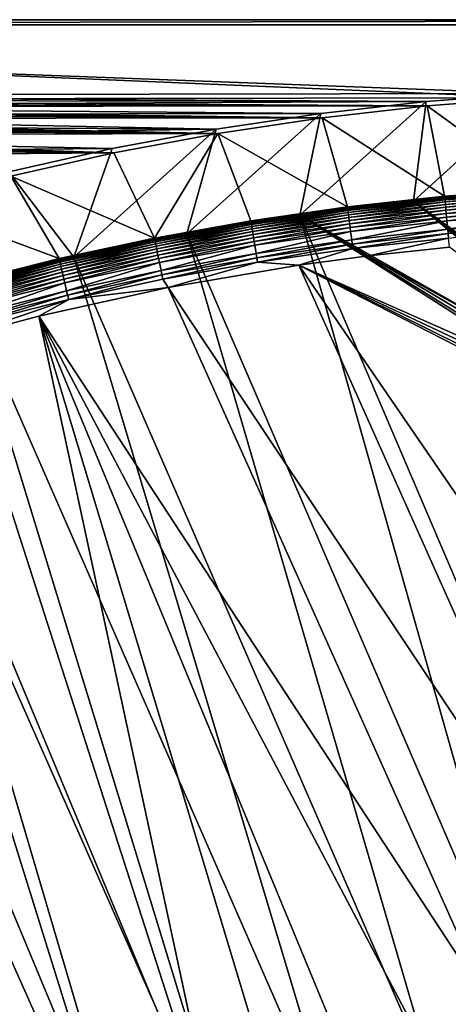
# Model space of a CAD drawing. Header units: metres. Extents: x 0 to 1501, y -1015 to 0.
# Tile 13 of 20: x 766 to 1015, y -570 to 0. Entities that reach past the tile are written whole.
import ezdxf

# ---------------------------------------------------------------- set-up
doc = ezdxf.new("R2010")
doc.units = ezdxf.units.M

msp = doc.modelspace()

# ---------------------------------------------------------------- linework, layer by layer
at = {"layer": 'None'}
for points in [[(401.079681, -46.141403), (1063.192383, -45.303387), (0, 0)], [(0, 0), (1063.192383, -45.303387), (1500, 0)], [(1500, 0), (1500, 0, -45), (0, 0)], [(1500, 0, -45), (0, 0, -45), (0, 0)], [(0, 0, -45), (1500, 0, -45), (3, -3, -45)], [(1500, 0, -45), (1497.155151, -3, -45), (3, -3, -45)], [(1497.155151, -3, -3), (1062.936401, -42.705982, -3), (3, -3, -3)], [(1062.936401, -42.705982, -3), (399.166199, -43.825584, -3), (3, -3, -3)], [(3, -3, -3), (3, -3, -45), (1497.155151, -3, -3)], [(3, -3, -45), (1497.155151, -3, -45), (1497.155151, -3, -3)], [(1062.936401, -42.705982, -3), (1001.775391, -47.370544, -3), (399.166199, -43.825584, -3)], [(1001.775391, -47.370544, -3), (424.775909, -46.351501, -3), (399.166199, -43.825584, -3)], [(1063.192383, -45.303387), (401.079681, -46.141403), (1002.230469, -49.94701)], [(1060.012207, -99.620453, -406), (994.370544, -105.012535, -406), (1062.936401, -42.705982, -3)], [(994.370544, -105.012535, -406), (1001.775391, -47.370544, -3), (1062.936401, -42.705982, -3)], [(1063.192383, -45.303387), (1002.230469, -49.94701), (1068.877197, -98.073616, -377.175201)], [(401.079681, -46.141403), (426.656219, -48.734936), (1002.230469, -49.94701)], [(424.775909, -46.351501, -3), (1001.775391, -47.370544, -3), (450.234894, -50.103752, -3)], [(1002.230469, -49.94701), (426.656219, -48.734936), (439.392426, -50.476563)], [(1002.230469, -49.94701), (439.392426, -50.476563), (941.4776, -56.803322)], [(439.392426, -50.476563), (452.084717, -52.513569), (941.4776, -56.803322)], [(1001.775391, -47.370544, -3), (940.824768, -54.258831, -3), (450.234894, -50.103752, -3)], [(450.234894, -50.103752, -3), (940.824768, -54.258831, -3), (475.487396, -55.058964, -3)], [(994.370544, -105.012535, -406), (928.658752, -113.104782, -406), (1001.775391, -47.370544, -3)], [(928.658752, -113.104782, -406), (940.824768, -54.258831, -3), (1001.775391, -47.370544, -3)], [(1002.230469, -49.94701), (941.4776, -56.803322), (1012.442932, -102.235199, -377.175201)], [(1002.230469, -49.94701), (1012.442932, -102.235199, -377.175201), (1068.877197, -98.073616, -377.175201)], [(941.4776, -56.803322), (452.084717, -52.513569), (464.726257, -54.844849)], [(464.726257, -54.844849), (477.310242, -57.469151), (941.4776, -56.803322)], [(940.824768, -54.258831, -3), (880.165344, -63.36171, -3), (475.487396, -55.058964, -3)], [(475.487396, -55.058964, -3), (880.165344, -63.36171, -3), (500.479065, -61.195759, -3)], [(477.310242, -57.469151), (881.01416, -65.863258), (941.4776, -56.803322)], [(928.658752, -113.104782, -406), (863.073975, -123.910141, -406), (940.824768, -54.258831, -3)], [(863.073975, -123.910141, -406), (880.165344, -63.36171, -3), (940.824768, -54.258831, -3)], [(941.4776, -56.803322), (881.01416, -65.863258), (956.187256, -108.354591, -377.175201)], [(941.4776, -56.803322), (956.187256, -108.354591, -377.175201), (1012.442932, -102.235199, -377.175201)], [(477.310242, -57.469151), (489.829865, -60.385052), (881.01416, -65.863258)], [(489.829865, -60.385052), (502.278381, -63.590981), (881.01416, -65.863258)], [(880.165344, -63.36171, -3), (525.156189, -68.495331, -3), (500.479065, -61.195759, -3)], [(881.01416, -65.863258), (502.278381, -63.590981), (514.649109, -67.085213)], [(881.01416, -65.863258), (514.649109, -67.085213), (820.919922, -77.114853)], [(514.649109, -67.085213), (526.935303, -70.865852), (820.919922, -77.114853)], [(880.165344, -63.36171, -3), (819.877563, -74.667107, -3), (525.156189, -68.495331, -3)], [(863.073975, -123.910141, -406), (797.747375, -137.438324, -406), (880.165344, -63.36171, -3)], [(797.747375, -137.438324, -406), (819.877563, -74.667107, -3), (880.165344, -63.36171, -3)], [(881.01416, -65.863258), (820.919922, -77.114853), (844.483032, -126.434929, -377.175201)], [(900.178101, -116.424416, -377.175201), (881.01416, -65.863258), (844.483032, -126.434929, -377.175201)], [(881.01416, -65.863258), (900.178101, -116.424416, -377.175201), (956.187256, -108.354591, -377.175201)], [(819.877563, -74.667107, -3), (549.466614, -76.936241, -3), (525.156189, -68.495331, -3)], [(820.919922, -77.114853), (526.935303, -70.865852), (539.13031, -74.930862)], [(539.13031, -74.930862), (551.227661, -79.278061), (820.919922, -77.114853)], [(819.877563, -74.667107, -3), (760.041382, -88.160034, -3), (549.466614, -76.936241, -3)], [(551.227661, -79.278061), (761.274353, -90.543236), (820.919922, -77.114853)], [(819.877563, -74.667107, -3), (797.747375, -137.438324, -406), (760.041382, -88.160034, -3)], [(844.483032, -126.434929, -377.175201), (820.919922, -77.114853), (761.274353, -90.543236)], [(761.274353, -90.543236), (702.156311, -106.130661), (789.169373, -138.374039, -377.175201)], [(797.747375, -137.438324, -406), (732.884949, -153.671341, -406), (760.041382, -88.160034, -3)], [(844.483032, -126.434929, -377.175201), (761.274353, -90.543236), (789.169373, -138.374039, -377.175201)], [(956.187256, -108.354591, -377.175201), (956.264587, -108.842209, -379.803467), (1012.442932, -102.235199, -377.175201)], [(956.264587, -108.842209, -379.803467), (1012.516785, -102.725082, -379.803467), (1012.442932, -102.235199, -377.175201)], [(994.370544, -105.012535, -406), (1060.012207, -99.620453, -406), (1172.880127, -235.304947, -406)], [(1012.442932, -102.235199, -377.175201), (1012.516785, -102.725082, -379.803467), (1068.877197, -98.073616, -377.175201)], [(1012.516785, -102.725082, -379.803467), (1068.932861, -98.564224, -379.803467), (1068.877197, -98.073616, -377.175201)], [(1012.516785, -102.725082, -379.803467), (1012.582703, -103.447868, -382.385681), (1068.932861, -98.564224, -379.803467)], [(1012.582703, -103.447868, -382.385681), (1068.973633, -99.288857, -382.385681), (1068.932861, -98.564224, -379.803467)], [(1012.582703, -103.447868, -382.385681), (1012.669312, -104.39711, -384.897552), (1068.973633, -99.288857, -382.385681)], [(1012.669312, -104.39711, -384.897552), (1069.027222, -100.240532, -384.897552), (1068.973633, -99.288857, -382.385681)], [(1069.027222, -100.240532, -384.897552), (1012.669312, -104.39711, -384.897552), (1012.775879, -105.565636, -387.314758)], [(1069.09314, -101.412064, -387.314758), (1069.027222, -100.240532, -384.897552), (1012.775879, -105.565636, -387.314758)], [(1069.09314, -101.412064, -387.314758), (1012.775879, -105.565636, -387.314758), (1012.901733, -106.945221, -389.61441)], [(1069.171021, -102.795181, -389.61441), (1069.09314, -101.412064, -387.314758), (1012.901733, -106.945221, -389.61441)], [(789.169373, -138.374039, -377.175201), (702.156311, -106.130661), (734.303772, -152.227341, -377.175201)], [(994.370544, -105.012535, -406), (1170.077148, -250, -406), (928.658752, -113.104782, -406)], [(956.264587, -108.842209, -379.803467), (956.355591, -109.562263, -382.385681), (1012.516785, -102.725082, -379.803467)], [(956.355591, -109.562263, -382.385681), (1012.582703, -103.447868, -382.385681), (1012.516785, -102.725082, -379.803467)], [(956.355591, -109.562263, -382.385681), (956.475098, -110.507927, -384.897552), (1012.582703, -103.447868, -382.385681)], [(956.475098, -110.507927, -384.897552), (1012.669312, -104.39711, -384.897552), (1012.582703, -103.447868, -382.385681)], [(1012.669312, -104.39711, -384.897552), (956.475098, -110.507927, -384.897552), (956.622253, -111.67205, -387.314758)], [(1012.775879, -105.565636, -387.314758), (1012.669312, -104.39711, -384.897552), (956.622253, -111.67205, -387.314758)], [(1012.775879, -105.565636, -387.314758), (956.622253, -111.67205, -387.314758), (956.795959, -113.046425, -389.61441)], [(1012.901733, -106.945221, -389.61441), (1012.775879, -105.565636, -387.314758), (956.795959, -113.046425, -389.61441)], [(1012.901733, -106.945221, -389.61441), (956.795959, -113.046425, -389.61441), (956.994629, -114.618576, -391.779236)], [(1013.045654, -108.523323, -391.779236), (1012.901733, -106.945221, -389.61441), (956.994629, -114.618576, -391.779236)], [(1172.880127, -235.304947, -406), (1170.743774, -242.735291, -406), (994.370544, -105.012535, -406)], [(1170.743774, -242.735291, -406), (1170.077148, -250, -406), (994.370544, -105.012535, -406)], [(1069.171021, -102.795181, -389.61441), (1012.901733, -106.945221, -389.61441), (1013.045654, -108.523323, -391.779236)], [(1069.26001, -104.377335, -391.779236), (1069.171021, -102.795181, -389.61441), (1013.045654, -108.523323, -391.779236)], [(1069.26001, -104.377335, -391.779236), (1013.045654, -108.523323, -391.779236), (1013.206482, -110.286362, -393.793457)], [(1069.359497, -106.144897, -393.793457), (1069.26001, -104.377335, -391.779236), (1013.206482, -110.286362, -393.793457)], [(1013.206482, -110.286362, -393.793457), (1013.382935, -112.220741, -395.641296), (1069.359497, -106.144897, -393.793457)], [(1013.382935, -112.220741, -395.641296), (1069.468628, -108.084236, -395.641296), (1069.359497, -106.144897, -393.793457)], [(1013.382935, -112.220741, -395.641296), (1013.57373, -114.312218, -397.307617), (1069.468628, -108.084236, -395.641296)], [(1013.57373, -114.312218, -397.307617), (1069.58667, -110.181084, -397.307617), (1069.468628, -108.084236, -395.641296)], [(863.073975, -123.910141, -406), (928.658752, -113.104782, -406), (1062.969604, -587.750427, -406)], [(900.178101, -116.424416, -377.175201), (900.256592, -116.909286, -379.803467), (956.187256, -108.354591, -377.175201)], [(900.256592, -116.909286, -379.803467), (956.264587, -108.842209, -379.803467), (956.187256, -108.354591, -377.175201)], [(900.256592, -116.909286, -379.803467), (900.372559, -117.62574, -382.385681), (956.264587, -108.842209, -379.803467)], [(900.372559, -117.62574, -382.385681), (956.355591, -109.562263, -382.385681), (956.264587, -108.842209, -379.803467)], [(900.372559, -117.62574, -382.385681), (900.524841, -118.566681, -384.897552), (956.355591, -109.562263, -382.385681)], [(900.524841, -118.566681, -384.897552), (956.475098, -110.507927, -384.897552), (956.355591, -109.562263, -382.385681)], [(956.475098, -110.507927, -384.897552), (900.524841, -118.566681, -384.897552), (900.712341, -119.724991, -387.314758)], [(956.622253, -111.67205, -387.314758), (956.475098, -110.507927, -384.897552), (900.712341, -119.724991, -387.314758)], [(956.622253, -111.67205, -387.314758), (900.712341, -119.724991, -387.314758), (900.933655, -121.092499, -389.61441)], [(956.795959, -113.046425, -389.61441), (956.622253, -111.67205, -387.314758), (900.933655, -121.092499, -389.61441)], [(956.795959, -113.046425, -389.61441), (900.933655, -121.092499, -389.61441), (901.186829, -122.656799, -391.779236)], [(956.994629, -114.618576, -391.779236), (956.795959, -113.046425, -389.61441), (901.186829, -122.656799, -391.779236)], [(1062.969604, -587.750427, -406), (928.658752, -113.104782, -406), (1115.29248, -549.992249, -406)], [(928.658752, -113.104782, -406), (1176.091064, -271.071716, -406), (1115.29248, -549.992249, -406)], [(1170.077148, -250, -406), (1170.743774, -257.264709, -406), (928.658752, -113.104782, -406)], [(928.658752, -113.104782, -406), (1170.743774, -257.264709, -406), (1172.880127, -264.695038, -406)], [(1172.880127, -264.695038, -406), (1176.091064, -271.071716, -406), (928.658752, -113.104782, -406)], [(1013.045654, -108.523323, -391.779236), (956.994629, -114.618576, -391.779236), (957.216614, -116.374962, -393.793457)], [(1013.206482, -110.286362, -393.793457), (1013.045654, -108.523323, -391.779236), (957.216614, -116.374962, -393.793457)], [(957.216614, -116.374962, -393.793457), (957.460144, -118.30204, -395.641296), (1013.206482, -110.286362, -393.793457)], [(957.460144, -118.30204, -395.641296), (1013.382935, -112.220741, -395.641296), (1013.206482, -110.286362, -393.793457)], [(957.460144, -118.30204, -395.641296), (957.72345, -120.385635, -397.307617), (1013.382935, -112.220741, -395.641296)], [(957.72345, -120.385635, -397.307617), (1013.57373, -114.312218, -397.307617), (1013.382935, -112.220741, -395.641296)], [(1013.777283, -116.543968, -398.780426), (1069.58667, -110.181084, -397.307617), (1013.57373, -114.312218, -397.307617)], [(1013.777283, -116.543968, -398.780426), (1069.712524, -112.418564, -398.780426), (1069.58667, -110.181084, -397.307617)], [(1069.712524, -112.418564, -398.780426), (1013.777283, -116.543968, -398.780426), (1014.216431, -121.358337, -401.100159)], [(1069.984253, -117.245285, -401.100159), (1069.712524, -112.418564, -398.780426), (1014.216431, -121.358337, -401.100159)], [(844.483032, -126.434929, -377.175201), (844.570251, -126.918381, -379.803467), (900.178101, -116.424416, -377.175201)], [(844.570251, -126.918381, -379.803467), (900.256592, -116.909286, -379.803467), (900.178101, -116.424416, -377.175201)], [(844.570251, -126.918381, -379.803467), (844.710999, -127.630371, -382.385681), (900.256592, -116.909286, -379.803467)], [(844.710999, -127.630371, -382.385681), (900.372559, -117.62574, -382.385681), (900.256592, -116.909286, -379.803467)], [(844.710999, -127.630371, -382.385681), (844.895935, -128.56546, -384.897552), (900.372559, -117.62574, -382.385681)], [(844.895935, -128.56546, -384.897552), (900.524841, -118.566681, -384.897552), (900.372559, -117.62574, -382.385681)], [(900.524841, -118.566681, -384.897552), (844.895935, -128.56546, -384.897552), (845.123535, -129.716553, -387.314758)], [(900.712341, -119.724991, -387.314758), (900.524841, -118.566681, -384.897552), (845.123535, -129.716553, -387.314758)], [(900.712341, -119.724991, -387.314758), (845.123535, -129.716553, -387.314758), (845.392273, -131.075546, -389.61441)], [(900.933655, -121.092499, -389.61441), (900.712341, -119.724991, -387.314758), (845.392273, -131.075546, -389.61441)], [(956.994629, -114.618576, -391.779236), (901.186829, -122.656799, -391.779236), (901.469727, -124.404419, -393.793457)], [(957.216614, -116.374962, -393.793457), (956.994629, -114.618576, -391.779236), (901.469727, -124.404419, -393.793457)], [(901.469727, -124.404419, -393.793457), (901.78009, -126.321877, -395.641296), (957.216614, -116.374962, -393.793457)], [(901.78009, -126.321877, -395.641296), (957.460144, -118.30204, -395.641296), (957.216614, -116.374962, -393.793457)], [(901.78009, -126.321877, -395.641296), (902.115662, -128.395065, -397.307617), (957.460144, -118.30204, -395.641296)], [(902.115662, -128.395065, -397.307617), (957.72345, -120.385635, -397.307617), (957.460144, -118.30204, -395.641296)], [(958.004456, -122.608963, -398.780426), (1013.57373, -114.312218, -397.307617), (957.72345, -120.385635, -397.307617)], [(958.004456, -122.608963, -398.780426), (1013.777283, -116.543968, -398.780426), (1013.57373, -114.312218, -397.307617)], [(958.610596, -127.405167, -401.100159), (1013.777283, -116.543968, -398.780426), (958.004456, -122.608963, -398.780426)], [(1014.216431, -121.358337, -401.100159), (1013.777283, -116.543968, -398.780426), (958.610596, -127.405167, -401.100159)], [(1014.216431, -121.358337, -401.100159), (1014.448669, -123.904739, -401.92572), (1069.984253, -117.245285, -401.100159)], [(1014.448669, -123.904739, -401.92572), (1070.12793, -119.798225, -401.92572), (1069.984253, -117.245285, -401.100159)], [(797.747375, -137.438324, -406), (863.073975, -123.910141, -406), (1009.002441, -623.525391, -406)], [(900.933655, -121.092499, -389.61441), (845.392273, -131.075546, -389.61441), (845.699646, -132.630112, -391.779236)], [(901.186829, -122.656799, -391.779236), (900.933655, -121.092499, -389.61441), (845.699646, -132.630112, -391.779236)], [(901.186829, -122.656799, -391.779236), (845.699646, -132.630112, -391.779236), (846.04303, -134.366837, -393.793457)], [(901.469727, -124.404419, -393.793457), (901.186829, -122.656799, -391.779236), (846.04303, -134.366837, -393.793457)], [(846.04303, -134.366837, -393.793457), (846.419861, -136.272354, -395.641296), (901.469727, -124.404419, -393.793457)], [(846.419861, -136.272354, -395.641296), (901.78009, -126.321877, -395.641296), (901.469727, -124.404419, -393.793457)], [(1009.002441, -623.525391, -406), (863.073975, -123.910141, -406), (1062.969604, -587.750427, -406)], [(902.115662, -128.395065, -397.307617), (902.473694, -130.607285, -398.780426), (957.72345, -120.385635, -397.307617)], [(902.473694, -130.607285, -398.780426), (958.004456, -122.608963, -398.780426), (957.72345, -120.385635, -397.307617)], [(903.246155, -135.379547, -401.100159), (958.004456, -122.608963, -398.780426), (902.473694, -130.607285, -398.780426)], [(903.246155, -135.379547, -401.100159), (958.610596, -127.405167, -401.100159), (958.004456, -122.608963, -398.780426)], [(958.610596, -127.405167, -401.100159), (958.931213, -129.941971, -401.92572), (1014.216431, -121.358337, -401.100159)], [(958.931213, -129.941971, -401.92572), (1014.448669, -123.904739, -401.92572), (1014.216431, -121.358337, -401.100159)], [(1014.448669, -123.904739, -401.92572), (958.931213, -129.941971, -401.92572), (959.259705, -132.541382, -402.52005)], [(1014.448669, -123.904739, -401.92572), (959.259705, -132.541382, -402.52005), (1014.686707, -126.513992, -402.52005)], [(1070.12793, -119.798225, -401.92572), (1014.448669, -123.904739, -401.92572), (1014.686707, -126.513992, -402.52005)], [(789.169373, -138.374039, -377.175201), (789.272278, -138.855103, -379.803467), (844.483032, -126.434929, -377.175201)], [(789.272278, -138.855103, -379.803467), (844.570251, -126.918381, -379.803467), (844.483032, -126.434929, -377.175201)], [(789.272278, -138.855103, -379.803467), (789.437683, -139.561783, -382.385681), (844.570251, -126.918381, -379.803467)], [(789.437683, -139.561783, -382.385681), (844.710999, -127.630371, -382.385681), (844.570251, -126.918381, -379.803467)], [(789.437683, -139.561783, -382.385681), (789.654968, -140.489868, -384.897552), (844.710999, -127.630371, -382.385681)], [(789.654968, -140.489868, -384.897552), (844.895935, -128.56546, -384.897552), (844.710999, -127.630371, -382.385681)], [(844.895935, -128.56546, -384.897552), (789.654968, -140.489868, -384.897552), (789.922424, -141.63237, -387.314758)], [(845.123535, -129.716553, -387.314758), (844.895935, -128.56546, -384.897552), (789.922424, -141.63237, -387.314758)], [(845.123535, -129.716553, -387.314758), (789.922424, -141.63237, -387.314758), (790.23822, -142.981216, -389.61441)], [(845.392273, -131.075546, -389.61441), (845.123535, -129.716553, -387.314758), (790.23822, -142.981216, -389.61441)], [(845.392273, -131.075546, -389.61441), (790.23822, -142.981216, -389.61441), (790.599426, -144.524155, -391.779236)], [(845.699646, -132.630112, -391.779236), (845.392273, -131.075546, -389.61441), (790.599426, -144.524155, -391.779236)], [(846.419861, -136.272354, -395.641296), (846.827209, -138.332642, -397.307617), (901.78009, -126.321877, -395.641296)], [(846.827209, -138.332642, -397.307617), (902.115662, -128.395065, -397.307617), (901.78009, -126.321877, -395.641296)], [(846.827209, -138.332642, -397.307617), (847.261902, -140.531082, -398.780426), (902.115662, -128.395065, -397.307617)], [(847.261902, -140.531082, -398.780426), (902.473694, -130.607285, -398.780426), (902.115662, -128.395065, -397.307617)], [(902.473694, -130.607285, -398.780426), (847.261902, -140.531082, -398.780426), (848.199707, -145.273621, -401.100159)], [(848.199707, -145.273621, -401.100159), (903.246155, -135.379547, -401.100159), (902.473694, -130.607285, -398.780426)], [(903.246155, -135.379547, -401.100159), (903.654724, -137.903671, -401.92572), (958.610596, -127.405167, -401.100159)], [(903.654724, -137.903671, -401.92572), (958.931213, -129.941971, -401.92572), (958.610596, -127.405167, -401.100159)], [(903.654724, -137.903671, -401.92572), (904.073364, -140.490097, -402.52005), (958.931213, -129.941971, -401.92572)], [(958.931213, -129.941971, -401.92572), (904.073364, -140.490097, -402.52005), (959.259705, -132.541382, -402.52005)], [(1014.686707, -126.513992, -402.52005), (959.259705, -132.541382, -402.52005), (968.298706, -136.79071, -403)], [(1015.17218, -131.817627, -403), (1014.686707, -126.513992, -402.52005), (968.298706, -136.79071, -403)], [(845.699646, -132.630112, -391.779236), (790.599426, -144.524155, -391.779236), (791.00293, -146.24791, -393.793457)], [(846.04303, -134.366837, -393.793457), (845.699646, -132.630112, -391.779236), (791.00293, -146.24791, -393.793457)], [(791.00293, -146.24791, -393.793457), (791.445679, -148.139191, -395.641296), (846.04303, -134.366837, -393.793457)], [(791.445679, -148.139191, -395.641296), (846.419861, -136.272354, -395.641296), (846.04303, -134.366837, -393.793457)], [(791.445679, -148.139191, -395.641296), (791.924377, -150.184067, -397.307617), (846.419861, -136.272354, -395.641296)], [(791.924377, -150.184067, -397.307617), (846.827209, -138.332642, -397.307617), (846.419861, -136.272354, -395.641296)], [(848.199707, -145.273621, -401.100159), (848.695679, -147.782043, -401.92572), (903.246155, -135.379547, -401.100159)], [(848.695679, -147.782043, -401.92572), (903.654724, -137.903671, -401.92572), (903.246155, -135.379547, -401.100159)], [(959.259705, -132.541382, -402.52005), (904.073364, -140.490097, -402.52005), (928.027771, -142.184464, -403)], [(968.298706, -136.79071, -403), (959.259705, -132.541382, -402.52005), (928.027771, -142.184464, -403)], [(968.298706, -136.79071, -403), (928.027771, -142.184464, -403), (1171.809204, -250, -403)], [(1015.17218, -131.817627, -403), (968.298706, -136.79071, -403), (1171.809204, -250, -403)], [(732.884949, -153.671341, -406), (797.747375, -137.438324, -406), (953.535645, -657.19519, -406)], [(734.303772, -152.227341, -377.175201), (734.426697, -152.703461, -379.803467), (789.169373, -138.374039, -377.175201)], [(734.426697, -152.703461, -379.803467), (789.272278, -138.855103, -379.803467), (789.169373, -138.374039, -377.175201)], [(734.426697, -152.703461, -379.803467), (734.616577, -153.403961, -382.385681), (789.272278, -138.855103, -379.803467)], [(734.616577, -153.403961, -382.385681), (789.437683, -139.561783, -382.385681), (789.272278, -138.855103, -379.803467)], [(734.616577, -153.403961, -382.385681), (734.865906, -154.323944, -384.897552), (789.437683, -139.561783, -382.385681)], [(734.865906, -154.323944, -384.897552), (789.654968, -140.489868, -384.897552), (789.437683, -139.561783, -382.385681)], [(789.654968, -140.489868, -384.897552), (734.865906, -154.323944, -384.897552), (735.172913, -155.456467, -387.314758)], [(789.922424, -141.63237, -387.314758), (789.654968, -140.489868, -384.897552), (735.172913, -155.456467, -387.314758)], [(789.922424, -141.63237, -387.314758), (735.172913, -155.456467, -387.314758), (735.535339, -156.793533, -389.61441)], [(790.23822, -142.981216, -389.61441), (789.922424, -141.63237, -387.314758), (735.535339, -156.793533, -389.61441)], [(792.435242, -152.366089, -398.780426), (846.827209, -138.332642, -397.307617), (791.924377, -150.184067, -397.307617)], [(847.261902, -140.531082, -398.780426), (846.827209, -138.332642, -397.307617), (792.435242, -152.366089, -398.780426)], [(793.53717, -157.073196, -401.100159), (847.261902, -140.531082, -398.780426), (792.435242, -152.366089, -398.780426)], [(848.199707, -145.273621, -401.100159), (847.261902, -140.531082, -398.780426), (793.53717, -157.073196, -401.100159)], [(953.535645, -657.19519, -406), (797.747375, -137.438324, -406), (1009.002441, -623.525391, -406)], [(848.695679, -147.782043, -401.92572), (849.203918, -150.352356, -402.52005), (903.654724, -137.903671, -401.92572)], [(849.203918, -150.352356, -402.52005), (904.073364, -140.490097, -402.52005), (903.654724, -137.903671, -401.92572)], [(904.073364, -140.490097, -402.52005), (849.203918, -150.352356, -402.52005), (852.363037, -155.16153, -403)], [(928.027771, -142.184464, -403), (904.073364, -140.490097, -402.52005), (852.363037, -155.16153, -403)], [(852.363037, -155.16153, -403), (1099.690308, -525.830444, -403), (928.027771, -142.184464, -403)], [(1171.809204, -250, -403), (928.027771, -142.184464, -403), (1172.446899, -256.949524, -403)], [(928.027771, -142.184464, -403), (1174.490601, -264.057495, -403), (1172.446899, -256.949524, -403)], [(1099.690308, -525.830444, -403), (1159.021484, -478.837067, -403), (928.027771, -142.184464, -403)], [(928.027771, -142.184464, -403), (1159.021484, -478.837067, -403), (1177.562988, -270.158661, -403)], [(1177.562988, -270.158661, -403), (1174.490601, -264.057495, -403), (928.027771, -142.184464, -403)], [(790.23822, -142.981216, -389.61441), (735.535339, -156.793533, -389.61441), (735.94989, -158.322998, -391.779236)], [(790.599426, -144.524155, -391.779236), (790.23822, -142.981216, -389.61441), (735.94989, -158.322998, -391.779236)], [(790.599426, -144.524155, -391.779236), (735.94989, -158.322998, -391.779236), (736.413086, -160.031693, -393.793457)], [(791.00293, -146.24791, -393.793457), (790.599426, -144.524155, -391.779236), (736.413086, -160.031693, -393.793457)], [(736.413086, -160.031693, -393.793457), (736.921265, -161.906448, -395.641296), (791.00293, -146.24791, -393.793457)], [(736.921265, -161.906448, -395.641296), (791.445679, -148.139191, -395.641296), (791.00293, -146.24791, -393.793457)], [(736.921265, -161.906448, -395.641296), (737.470703, -163.933472, -397.307617), (791.445679, -148.139191, -395.641296)], [(737.470703, -163.933472, -397.307617), (791.924377, -150.184067, -397.307617), (791.445679, -148.139191, -395.641296)], [(794.119995, -159.562866, -401.92572), (848.199707, -145.273621, -401.100159), (793.53717, -157.073196, -401.100159)], [(848.695679, -147.782043, -401.92572), (848.199707, -145.273621, -401.100159), (794.119995, -159.562866, -401.92572)], [(794.717224, -162.113983, -402.52005), (848.695679, -147.782043, -401.92572), (794.119995, -159.562866, -401.92572)], [(849.203918, -150.352356, -402.52005), (848.695679, -147.782043, -401.92572), (794.717224, -162.113983, -402.52005)], [(668.619629, -172.593781, -406), (732.884949, -153.671341, -406), (896.670044, -688.680969, -406)], [(896.670044, -688.680969, -406), (732.884949, -153.671341, -406), (953.535645, -657.19519, -406)], [(791.924377, -150.184067, -397.307617), (737.470703, -163.933472, -397.307617), (738.057007, -166.096436, -398.780426)], [(738.057007, -166.096436, -398.780426), (792.435242, -152.366089, -398.780426), (791.924377, -150.184067, -397.307617)], [(739.321777, -170.762421, -401.100159), (792.435242, -152.366089, -398.780426), (738.057007, -166.096436, -398.780426)], [(739.321777, -170.762421, -401.100159), (793.53717, -157.073196, -401.100159), (792.435242, -152.366089, -398.780426)], [(852.363037, -155.16153, -403), (849.203918, -150.352356, -402.52005), (794.717224, -162.113983, -402.52005)], [(739.990723, -173.230347, -401.92572), (793.53717, -157.073196, -401.100159), (739.321777, -170.762421, -401.100159)], [(739.990723, -173.230347, -401.92572), (794.119995, -159.562866, -401.92572), (793.53717, -157.073196, -401.100159)], [(740.676208, -175.759171, -402.52005), (794.119995, -159.562866, -401.92572), (739.990723, -173.230347, -401.92572)], [(740.676208, -175.759171, -402.52005), (794.717224, -162.113983, -402.52005), (794.119995, -159.562866, -401.92572)], [(794.717224, -162.113983, -402.52005), (777.408325, -171.755096, -403), (852.363037, -155.16153, -403)], [(777.408325, -171.755096, -403), (1038.202026, -569.963806, -403), (852.363037, -155.16153, -403)], [(1038.202026, -569.963806, -403), (1099.690308, -525.830444, -403), (852.363037, -155.16153, -403)], [(740.676208, -175.759171, -402.52005), (729.207825, -184.446411, -403), (794.717224, -162.113983, -402.52005)], [(729.207825, -184.446411, -403), (777.408325, -171.755096, -403), (794.717224, -162.113983, -402.52005)], [(605.147095, -194.159134, -406), (668.619629, -172.593781, -406), (838.549561, -717.892029, -406)], [(838.549561, -717.892029, -406), (668.619629, -172.593781, -406), (896.670044, -688.680969, -406)], [(729.207825, -184.446411, -403), (883.227234, -663.339172, -403), (777.408325, -171.755096, -403)], [(962.287109, -618.693909, -403), (1000.588257, -594.864319, -403), (777.408325, -171.755096, -403)], [(1000.588257, -594.864319, -403), (1038.202026, -569.963806, -403), (777.408325, -171.755096, -403)], [(883.227234, -663.339172, -403), (919.637268, -643.513, -403), (777.408325, -171.755096, -403)], [(777.408325, -171.755096, -403), (919.637268, -643.513, -403), (962.287109, -618.693909, -403)], [(729.207825, -184.446411, -403), (688.716125, -196.364151, -403), (883.227234, -663.339172, -403)], [(542.608215, -218.322891, -406), (605.147095, -194.159134, -406), (779.312256, -744.756042, -406)], [(779.312256, -744.756042, -406), (605.147095, -194.159134, -406), (838.549561, -717.892029, -406)], [(688.716125, -196.364151, -403), (635.930908, -213.669968, -403), (833.802429, -688.34259, -403)], [(688.716125, -196.364151, -403), (833.802429, -688.34259, -403), (883.227234, -663.339172, -403)], [(635.930908, -213.669968, -403), (583.776184, -232.799683, -403), (783.53894, -711.620422, -403)], [(635.930908, -213.669968, -403), (783.53894, -711.620422, -403), (833.802429, -688.34259, -403)], [(719.086121, -769.217773, -406), (542.608215, -218.322891, -406), (779.312256, -744.756042, -406)], [(583.776184, -232.799683, -403), (732.65155, -733.082275, -403), (783.53894, -711.620422, -403)], [(1038.202026, -569.963806, -403), (1000.588257, -594.864319, -403), (1028.866821, -582.703247, -402.52005)]]:
    msp.add_3dface(points, dxfattribs=at)

doc.saveas('drawing.dxf')
